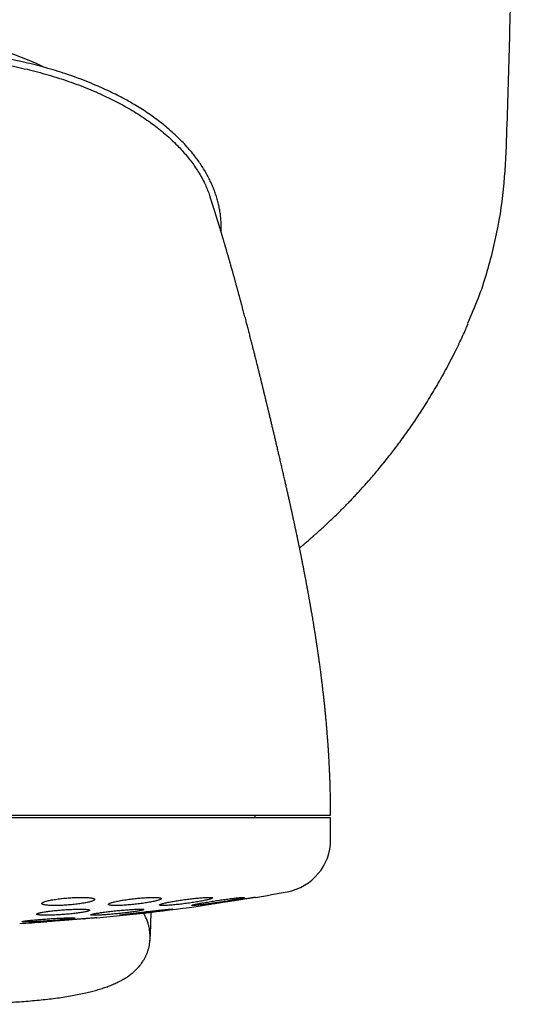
# Model space of a CAD drawing. Header units: millimetres. Extents: x 8 to 820, y 12 to 745.
# Tile 23 of 56: x 474 to 493, y 338 to 376. Entities that reach past the tile are written whole.
import ezdxf

# ---------------------------------------------------------------- set-up
doc = ezdxf.new("R2010")
doc.units = ezdxf.units.MM

msp = doc.modelspace()

# ---------------------------------------------------------------- linework, layer by layer
at = {"color": 7, "linetype": 'Continuous', "lineweight": 30}
for p, q in [((481.646, 367.615), (481.647, 367.834)), ((482.931, 345.468), (482.931, 345.568)), ((485.781, 345.468), (453.781, 345.468)), ((485.781, 344.642), (485.781, 345.468)), ((474.945, 341.536), (474.951, 341.537)), ((475.024, 341.542), (475.044, 341.544)), ((476.44, 341.652), (476.482, 341.655))]:
    msp.add_line(p, q, dxfattribs=at)
for centre, radius, start, end in [((469.913, 363.378), 11.628, 64.1962, 113.6463), ((483.781, 344.642), 2, 280.3987, 0), ((469.781, 420.932), 79.564, 279.52332, 280.39867), ((469.781, 420.932), 79.564, 275.16579, 278.0659), ((469.781, 420.932), 79.564, 273.06198, 273.72116)]:
    msp.add_arc(centre, radius, start, end, dxfattribs=at)
for points, knots in [([(492.913, 401.878), (492.911, 400.712), (492.908, 398.379), (492.887, 394.88), (492.855, 391.381), (492.81, 387.881), (492.753, 384.403), (492.685, 380.946), (492.605, 377.51), (492.515, 374.074), (492.444, 371.784), (492.409, 370.638)], [0, 0, 0, 0, 0.1119894, 0.223983, 0.3359802, 0.4479803, 0.5599826, 0.6699864, 0.779991, 0.8899957, 1, 1, 1, 1]), ([(481.647, 367.834), (481.646, 367.897), (481.643, 368.022), (481.627, 368.21), (481.602, 368.399), (481.567, 368.587), (481.523, 368.775), (481.469, 368.962), (481.407, 369.147), (481.336, 369.329), (481.258, 369.507), (481.169, 369.689), (481.067, 369.874), (480.954, 370.06), (480.834, 370.241), (480.708, 370.416), (480.563, 370.602), (480.397, 370.799), (480.209, 371.003), (480.008, 371.206), (479.793, 371.406), (479.566, 371.602), (479.333, 371.789), (479.095, 371.966), (478.853, 372.134), (478.606, 372.294), (478.348, 372.452), (478.077, 372.607), (477.793, 372.758), (477.505, 372.902), (477.214, 373.038), (476.893, 373.18), (476.542, 373.324), (476.162, 373.469), (475.778, 373.603), (475.39, 373.726), (475.003, 373.84), (474.614, 373.943), (474.225, 374.037), (473.833, 374.122), (473.435, 374.2), (473.032, 374.269), (472.624, 374.331), (472.213, 374.385), (471.799, 374.43), (471.388, 374.467), (470.978, 374.495), (470.569, 374.515), (470.16, 374.528), (469.887, 374.529), (469.751, 374.53)], [0, 0, 0, 0, 0.013098, 0.026135, 0.03914, 0.052142, 0.065169, 0.078252, 0.091336, 0.104339, 0.11729, 0.130219, 0.144715, 0.159218, 0.173663, 0.187992, 0.202238, 0.220812, 0.239346, 0.257886, 0.278168, 0.298412, 0.31853, 0.338549, 0.358497, 0.378399, 0.398275, 0.420127, 0.441984, 0.463868, 0.485766, 0.507622, 0.535331, 0.562942, 0.590478, 0.617958, 0.6454, 0.672334, 0.699266, 0.726214, 0.753194, 0.780718, 0.808318, 0.835999, 0.863697, 0.891353, 0.918493, 0.945634, 0.972796, 1, 1, 1, 1]), ([(469.751, 374.295), (469.908, 374.294), (470.222, 374.292), (470.693, 374.275), (471.165, 374.248), (471.635, 374.211), (472.104, 374.162), (472.571, 374.102), (473.035, 374.032), (473.479, 373.954), (473.903, 373.868), (474.307, 373.777), (474.708, 373.677), (475.104, 373.568), (475.495, 373.449), (475.878, 373.321), (476.256, 373.185), (476.629, 373.038), (476.979, 372.889), (477.306, 372.739), (477.611, 372.589), (477.912, 372.432), (478.207, 372.265), (478.496, 372.09), (478.772, 371.908), (479.037, 371.721), (479.288, 371.529), (479.532, 371.327), (479.767, 371.116), (479.978, 370.909), (480.167, 370.708), (480.335, 370.514), (480.495, 370.315), (480.645, 370.109), (480.784, 369.897), (480.912, 369.68), (481.022, 369.466), (481.115, 369.258), (481.182, 369.09), (481.215, 368.987), (481.226, 368.953)], [0, 0, 0, 0, 0.035207, 0.070493, 0.105816, 0.141139, 0.176422, 0.211626, 0.246714, 0.281648, 0.312795, 0.343802, 0.374682, 0.405452, 0.436128, 0.466183, 0.496186, 0.526157, 0.556119, 0.581547, 0.606962, 0.632347, 0.657686, 0.682968, 0.70819, 0.731915, 0.755591, 0.77923, 0.802848, 0.826468, 0.845652, 0.864819, 0.883936, 0.90298, 0.92193, 0.940778, 0.959523, 0.975838, 0.99203, 1, 1, 1, 1]), ([(492.409, 370.638), (492.371, 370.015), (492.294, 368.765), (491.925, 366.919), (491.486, 365.374), (491.095, 364.482), (490.956, 364.164)], [0, 0, 0, 0, 0.2803761, 0.5622843, 0.8441924, 1, 1, 1, 1]), ([(485.782, 345.568), (485.781, 345.645), (485.781, 345.794), (485.779, 346.013), (485.776, 346.221), (485.772, 346.418), (485.767, 346.604), (485.762, 346.779), (485.756, 346.949), (485.749, 347.112), (485.743, 347.268), (485.736, 347.411), (485.729, 347.541), (485.723, 347.658), (485.717, 347.763), (485.712, 347.855), (485.707, 347.935), (485.703, 348.001), (485.699, 348.056), (485.696, 348.099), (485.694, 348.135), (485.692, 348.167), (485.69, 348.193), (485.688, 348.218), (485.686, 348.246), (485.684, 348.282), (485.68, 348.327), (485.677, 348.38), (485.671, 348.461), (485.663, 348.566), (485.652, 348.697), (485.642, 348.828), (485.631, 348.956), (485.621, 349.07), (485.611, 349.171), (485.603, 349.259), (485.596, 349.337), (485.589, 349.404), (485.584, 349.459), (485.58, 349.499), (485.578, 349.525), (485.576, 349.54), (485.575, 349.552), (485.574, 349.564), (485.572, 349.581), (485.57, 349.604), (485.566, 349.635), (485.562, 349.673), (485.554, 349.751), (485.542, 349.866), (485.526, 350.017), (485.508, 350.175), (485.493, 350.306), (485.481, 350.409), (485.473, 350.476), (485.466, 350.536), (485.46, 350.58), (485.456, 350.611), (485.454, 350.63), (485.452, 350.649), (485.449, 350.672), (485.445, 350.702), (485.44, 350.741), (485.434, 350.788), (485.425, 350.859), (485.414, 350.947), (485.401, 351.049), (485.388, 351.146), (485.375, 351.238), (485.364, 351.323), (485.353, 351.398), (485.344, 351.462), (485.338, 351.508), (485.334, 351.539), (485.33, 351.562), (485.327, 351.589), (485.322, 351.623), (485.314, 351.68), (485.303, 351.755), (485.292, 351.829), (485.284, 351.884), (485.278, 351.921), (485.273, 351.955), (485.268, 351.987), (485.263, 352.022), (485.257, 352.065), (485.249, 352.119), (485.239, 352.182), (485.229, 352.25), (485.218, 352.315), (485.209, 352.373), (485.202, 352.419), (485.197, 352.453), (485.192, 352.482), (485.187, 352.513), (485.181, 352.551), (485.17, 352.623), (485.155, 352.715), (485.137, 352.823), (485.121, 352.921), (485.104, 353.024), (485.087, 353.123), (485.072, 353.212), (485.059, 353.289), (485.046, 353.365), (485.033, 353.441), (485.02, 353.514), (485.008, 353.583), (484.997, 353.645), (484.987, 353.702), (484.978, 353.75), (484.971, 353.79), (484.964, 353.827), (484.957, 353.867), (484.948, 353.915), (484.939, 353.967), (484.929, 354.024), (484.918, 354.085), (484.906, 354.146), (484.895, 354.204), (484.886, 354.257), (484.876, 354.307), (484.867, 354.356), (484.857, 354.407), (484.847, 354.462), (484.836, 354.522), (484.824, 354.585), (484.812, 354.647), (484.801, 354.702), (484.792, 354.749), (484.784, 354.793), (484.774, 354.842), (484.763, 354.899), (484.751, 354.963), (484.737, 355.033), (484.723, 355.103), (484.71, 355.171), (484.697, 355.234), (484.686, 355.291), (484.676, 355.341), (484.667, 355.387), (484.658, 355.432), (484.648, 355.478), (484.639, 355.527), (484.628, 355.577), (484.618, 355.629), (484.607, 355.681), (484.598, 355.728), (484.589, 355.769), (484.58, 355.812), (484.57, 355.861), (484.558, 355.919), (484.546, 355.979), (484.532, 356.044), (484.519, 356.108), (484.506, 356.168), (484.495, 356.222), (484.485, 356.272), (484.474, 356.321), (484.463, 356.373), (484.452, 356.427), (484.439, 356.485), (484.427, 356.545), (484.414, 356.601), (484.404, 356.652), (484.394, 356.698), (484.383, 356.746), (484.373, 356.795), (484.363, 356.843), (484.352, 356.889), (484.342, 356.938), (484.33, 356.993), (484.317, 357.051), (484.304, 357.113), (484.29, 357.177), (484.276, 357.241), (484.262, 357.301), (484.25, 357.358), (484.237, 357.416), (484.223, 357.478), (484.208, 357.546), (484.192, 357.62), (484.175, 357.693), (484.16, 357.761), (484.146, 357.825), (484.131, 357.888), (484.116, 357.958), (484.099, 358.031), (484.083, 358.103), (484.067, 358.171), (484.05, 358.249), (484.029, 358.338), (484.008, 358.432), (483.986, 358.526), (483.964, 358.621), (483.943, 358.712), (483.923, 358.801), (483.902, 358.89), (483.873, 359.013), (483.839, 359.16), (483.799, 359.332), (483.76, 359.499), (483.727, 359.636), (483.702, 359.742), (483.685, 359.816), (483.668, 359.889), (483.653, 359.95), (483.641, 360.001), (483.632, 360.039), (483.623, 360.077), (483.614, 360.116), (483.604, 360.155), (483.593, 360.204), (483.578, 360.265), (483.561, 360.338), (483.543, 360.412), (483.525, 360.485), (483.508, 360.558), (483.49, 360.632), (483.475, 360.697), (483.461, 360.754), (483.449, 360.804), (483.437, 360.853), (483.424, 360.905), (483.412, 360.956), (483.399, 361.01), (483.387, 361.06), (483.376, 361.105), (483.366, 361.146), (483.357, 361.185), (483.348, 361.223), (483.339, 361.261), (483.329, 361.3), (483.32, 361.338), (483.312, 361.371), (483.305, 361.399), (483.299, 361.424), (483.293, 361.449), (483.288, 361.47), (483.284, 361.488), (483.279, 361.509), (483.273, 361.534), (483.267, 361.559), (483.26, 361.587), (483.252, 361.62), (483.243, 361.658), (483.233, 361.697), (483.224, 361.735), (483.214, 361.776), (483.204, 361.819), (483.193, 361.862), (483.184, 361.9), (483.175, 361.937), (483.165, 361.979), (483.153, 362.028), (483.14, 362.078), (483.13, 362.122), (483.121, 362.158), (483.112, 362.192), (483.103, 362.232), (483.093, 362.271), (483.084, 362.307), (483.077, 362.336), (483.07, 362.365), (483.062, 362.395), (483.054, 362.43), (483.045, 362.466), (483.036, 362.501), (483.024, 362.549), (483.007, 362.618), (482.986, 362.701), (482.964, 362.788), (482.944, 362.87), (482.923, 362.953), (482.905, 363.025), (482.889, 363.087), (482.875, 363.141), (482.861, 363.196), (482.847, 363.251), (482.833, 363.306), (482.819, 363.36), (482.806, 363.411), (482.79, 363.474), (482.77, 363.552), (482.747, 363.642), (482.722, 363.738), (482.698, 363.829), (482.674, 363.925), (482.65, 364.014), (482.628, 364.1), (482.606, 364.182), (482.584, 364.269), (482.558, 364.364), (482.533, 364.462), (482.507, 364.559), (482.482, 364.653), (482.462, 364.727), (482.447, 364.783), (482.438, 364.818), (482.428, 364.853), (482.418, 364.89), (482.407, 364.93), (482.397, 364.969), (482.387, 365.006), (482.378, 365.04), (482.367, 365.079), (482.356, 365.121), (482.343, 365.168), (482.332, 365.21), (482.322, 365.247), (482.314, 365.275), (482.307, 365.299), (482.301, 365.321), (482.295, 365.343), (482.288, 365.369), (482.281, 365.397), (482.271, 365.433), (482.26, 365.474), (482.248, 365.517), (482.236, 365.558), (482.223, 365.606), (482.209, 365.658), (482.193, 365.715), (482.178, 365.768), (482.164, 365.821), (482.15, 365.868), (482.138, 365.912), (482.128, 365.95), (482.117, 365.989), (482.105, 366.03), (482.093, 366.072), (482.081, 366.116), (482.069, 366.159), (482.058, 366.199), (482.048, 366.232), (482.04, 366.26), (482.033, 366.286), (482.026, 366.31), (482.019, 366.334), (482.013, 366.358), (482.004, 366.388), (481.994, 366.423), (481.982, 366.466), (481.969, 366.511), (481.956, 366.556), (481.944, 366.6), (481.931, 366.643), (481.919, 366.686), (481.906, 366.731), (481.892, 366.778), (481.878, 366.827), (481.864, 366.876), (481.85, 366.924), (481.838, 366.967), (481.827, 367.004), (481.817, 367.038), (481.807, 367.071), (481.797, 367.107), (481.786, 367.144), (481.774, 367.183), (481.763, 367.223), (481.75, 367.265), (481.737, 367.31), (481.724, 367.355), (481.712, 367.395), (481.701, 367.431), (481.691, 367.465), (481.681, 367.499), (481.671, 367.531), (481.662, 367.562), (481.653, 367.592), (481.644, 367.621), (481.635, 367.653), (481.625, 367.687), (481.614, 367.723), (481.603, 367.76), (481.593, 367.793), (481.584, 367.821), (481.577, 367.844), (481.571, 367.865), (481.565, 367.883), (481.56, 367.901), (481.554, 367.92), (481.547, 367.942), (481.54, 367.966), (481.532, 367.991), (481.524, 368.016), (481.517, 368.039), (481.511, 368.061), (481.504, 368.084), (481.496, 368.109), (481.487, 368.137), (481.479, 368.166), (481.47, 368.192), (481.463, 368.215), (481.457, 368.235), (481.451, 368.253), (481.446, 368.272), (481.439, 368.293), (481.431, 368.318), (481.422, 368.347), (481.411, 368.382), (481.399, 368.42), (481.387, 368.459), (481.376, 368.495), (481.365, 368.527), (481.356, 368.557), (481.347, 368.585), (481.34, 368.608), (481.334, 368.627), (481.329, 368.642), (481.324, 368.657), (481.319, 368.673), (481.314, 368.688), (481.31, 368.701), (481.306, 368.714), (481.302, 368.727), (481.297, 368.74), (481.293, 368.753), (481.289, 368.765), (481.286, 368.776), (481.283, 368.786), (481.28, 368.794), (481.278, 368.8), (481.276, 368.805), (481.275, 368.81), (481.273, 368.814), (481.271, 368.82), (481.269, 368.827), (481.267, 368.834), (481.264, 368.843), (481.261, 368.852), (481.258, 368.861), (481.255, 368.871), (481.251, 368.881), (481.248, 368.891), (481.245, 368.901), (481.242, 368.911), (481.239, 368.92), (481.236, 368.929), (481.233, 368.936), (481.231, 368.943), (481.229, 368.948), (481.228, 368.952), (481.227, 368.953), (481.227, 368.954)], [0, 0, 0, 0, 0.006271, 0.012241, 0.017912, 0.023286, 0.028365, 0.03315, 0.037643, 0.042249, 0.046504, 0.05041, 0.053968, 0.057179, 0.060043, 0.062562, 0.064735, 0.066563, 0.068048, 0.069174, 0.070127, 0.070996, 0.071785, 0.072297, 0.073051, 0.074046, 0.075283, 0.076761, 0.07835, 0.081953, 0.085358, 0.089152, 0.092666, 0.095898, 0.098548, 0.100971, 0.103109, 0.104945, 0.106476, 0.107704, 0.108185, 0.108596, 0.108937, 0.109213, 0.109621, 0.110256, 0.111123, 0.11222, 0.113395, 0.117548, 0.121633, 0.125903, 0.130541, 0.132463, 0.134407, 0.136075, 0.137401, 0.138067, 0.138594, 0.139016, 0.139615, 0.140455, 0.141536, 0.142858, 0.144348, 0.147351, 0.150163, 0.152786, 0.155384, 0.157762, 0.159853, 0.161619, 0.163061, 0.163668, 0.164217, 0.164939, 0.165895, 0.167084, 0.169675, 0.172081, 0.173232, 0.174276, 0.175191, 0.175992, 0.176944, 0.178142, 0.179525, 0.181455, 0.183355, 0.185225, 0.18689, 0.188212, 0.18901, 0.189756, 0.190623, 0.191625, 0.192875, 0.196633, 0.199318, 0.201858, 0.204884, 0.207902, 0.21016, 0.212303, 0.214406, 0.216516, 0.218712, 0.22048, 0.222337, 0.223945, 0.225291, 0.226381, 0.227305, 0.228418, 0.229747, 0.231289, 0.232838, 0.234548, 0.236387, 0.238038, 0.239453, 0.240838, 0.242227, 0.243616, 0.245199, 0.246839, 0.248719, 0.250554, 0.252081, 0.253375, 0.254532, 0.25586, 0.257508, 0.259361, 0.261339, 0.263415, 0.265318, 0.267145, 0.268773, 0.270181, 0.271455, 0.272653, 0.274077, 0.275393, 0.276813, 0.278325, 0.279897, 0.281261, 0.28236, 0.283389, 0.284959, 0.286602, 0.288303, 0.290169, 0.292146, 0.293873, 0.295367, 0.296735, 0.298179, 0.299621, 0.301208, 0.302884, 0.304651, 0.306352, 0.307811, 0.309028, 0.310397, 0.311932, 0.313328, 0.314498, 0.315989, 0.317618, 0.31929, 0.321047, 0.322987, 0.324931, 0.326618, 0.328277, 0.329874, 0.331683, 0.333719, 0.335931, 0.338116, 0.340158, 0.342001, 0.34372, 0.345748, 0.348194, 0.350177, 0.352116, 0.354252, 0.357142, 0.360016, 0.362641, 0.365592, 0.368505, 0.370854, 0.373582, 0.3765, 0.382015, 0.386903, 0.392082, 0.397268, 0.39949, 0.401788, 0.404072, 0.40624, 0.407486, 0.408749, 0.409783, 0.410999, 0.41235, 0.413446, 0.415551, 0.418022, 0.420253, 0.422532, 0.424859, 0.427128, 0.429438, 0.431011, 0.432514, 0.434225, 0.435619, 0.437511, 0.439079, 0.440692, 0.44232, 0.443342, 0.444686, 0.446023, 0.447045, 0.448336, 0.449721, 0.450759, 0.451489, 0.452383, 0.453263, 0.453899, 0.454373, 0.455034, 0.455923, 0.456784, 0.457489, 0.458613, 0.459996, 0.461363, 0.462655, 0.464093, 0.46569, 0.467355, 0.468787, 0.469967, 0.471483, 0.473403, 0.475483, 0.477177, 0.478283, 0.479572, 0.481111, 0.482778, 0.484075, 0.485174, 0.486161, 0.487322, 0.488682, 0.490185, 0.491534, 0.492685, 0.495738, 0.499605, 0.502492, 0.50604, 0.509362, 0.512574, 0.514687, 0.516892, 0.519161, 0.521435, 0.523708, 0.525958, 0.528158, 0.530121, 0.533827, 0.538091, 0.541619, 0.546134, 0.550025, 0.554216, 0.557881, 0.561434, 0.565331, 0.56969, 0.57452, 0.578931, 0.583372, 0.587808, 0.589645, 0.591368, 0.592994, 0.594751, 0.596804, 0.598873, 0.600586, 0.602185, 0.604095, 0.606316, 0.608672, 0.611142, 0.612827, 0.614276, 0.615491, 0.616532, 0.617697, 0.619026, 0.62052, 0.622168, 0.624682, 0.626982, 0.629104, 0.631317, 0.634664, 0.637746, 0.640616, 0.643491, 0.6466, 0.648678, 0.650856, 0.653129, 0.655496, 0.657959, 0.660537, 0.663221, 0.665695, 0.667628, 0.669285, 0.670786, 0.672277, 0.673759, 0.675232, 0.676745, 0.679204, 0.681902, 0.684747, 0.687721, 0.690655, 0.693322, 0.696212, 0.69916, 0.702295, 0.705727, 0.709238, 0.712574, 0.715682, 0.718446, 0.720574, 0.722968, 0.725629, 0.728452, 0.73137, 0.734297, 0.737491, 0.741221, 0.74484, 0.748112, 0.751034, 0.753607, 0.756505, 0.759259, 0.761873, 0.764345, 0.766833, 0.769611, 0.772682, 0.775945, 0.779343, 0.782877, 0.785218, 0.787392, 0.789381, 0.791184, 0.792839, 0.794648, 0.796868, 0.799348, 0.802041, 0.804637, 0.80708, 0.809368, 0.811504, 0.814458, 0.817577, 0.820862, 0.82415, 0.826626, 0.828964, 0.831163, 0.833317, 0.835672, 0.839083, 0.842864, 0.846801, 0.852749, 0.858358, 0.863543, 0.868322, 0.872988, 0.877587, 0.88206, 0.884748, 0.887385, 0.890006, 0.892912, 0.896171, 0.898497, 0.900976, 0.903609, 0.906395, 0.90929, 0.91197, 0.91453, 0.916772, 0.918697, 0.920302, 0.92134, 0.922357, 0.923589, 0.925038, 0.927046, 0.929363, 0.931988, 0.934924, 0.938172, 0.941732, 0.945607, 0.949798, 0.954306, 0.959134, 0.964284, 0.969758, 0.975217, 0.980969, 0.987015, 0.993358, 1, 1, 1, 1]), ([(490.632, 363.392), (490.678, 363.489), (490.77, 363.682), (490.885, 363.937), (490.952, 364.095), (490.977, 364.155)], [0, 0, 0, 0, 0.383567, 0.767261, 1, 1, 1, 1]), ([(484.608, 355.679), (484.608, 355.679), (484.636, 355.702), (484.689, 355.746), (484.765, 355.81), (484.835, 355.869), (484.899, 355.924), (484.958, 355.974), (485.007, 356.017), (485.048, 356.053), (485.081, 356.081), (485.104, 356.102), (485.123, 356.118), (485.143, 356.136), (485.166, 356.156), (485.194, 356.181), (485.226, 356.21), (485.268, 356.247), (485.319, 356.293), (485.38, 356.348), (485.443, 356.405), (485.538, 356.492), (485.665, 356.61), (485.826, 356.762), (485.968, 356.899), (486.092, 357.021), (486.197, 357.125), (486.304, 357.233), (486.412, 357.344), (486.526, 357.461), (486.645, 357.586), (486.772, 357.721), (486.908, 357.869), (487.053, 358.029), (487.207, 358.202), (487.367, 358.387), (487.534, 358.583), (487.707, 358.792), (487.877, 359.001), (488.042, 359.211), (488.203, 359.419), (488.368, 359.638), (488.535, 359.866), (488.704, 360.103), (488.875, 360.349), (489.047, 360.604), (489.222, 360.869), (489.398, 361.148), (489.578, 361.44), (489.76, 361.747), (489.942, 362.065), (490.125, 362.397), (490.307, 362.741), (490.478, 363.076), (490.585, 363.297), (490.634, 363.398)], [0, 0, 0, 0, 0.000154, 0.011078, 0.02107, 0.030134, 0.039031, 0.046807, 0.053462, 0.058998, 0.063415, 0.066461, 0.068623, 0.071101, 0.07436, 0.078176, 0.08254, 0.08745, 0.095095, 0.103607, 0.112323, 0.121172, 0.142779, 0.165146, 0.188274, 0.202993, 0.218005, 0.233311, 0.248914, 0.265295, 0.282862, 0.301617, 0.32156, 0.343731, 0.367213, 0.392009, 0.418125, 0.445568, 0.474344, 0.500021, 0.526685, 0.554346, 0.583012, 0.612691, 0.642838, 0.673986, 0.706146, 0.739334, 0.774274, 0.810318, 0.847487, 0.8858, 0.925282, 0.965956, 1, 1, 1, 1]), ([(470.096, 345.568), (470.256, 345.568), (470.577, 345.568), (471.056, 345.568), (471.534, 345.568), (472.01, 345.568), (472.485, 345.568), (472.948, 345.568), (473.4, 345.568), (473.839, 345.568), (474.275, 345.568), (474.708, 345.568), (475.145, 345.568), (475.587, 345.568), (476.032, 345.568), (476.471, 345.568), (476.904, 345.568), (477.331, 345.568), (477.743, 345.568), (478.141, 345.568), (478.523, 345.568), (478.898, 345.568), (479.267, 345.568), (479.635, 345.568), (480.002, 345.568), (480.367, 345.568), (480.722, 345.568), (481.068, 345.568), (481.403, 345.568), (481.722, 345.568), (482.025, 345.568), (482.311, 345.568), (482.587, 345.568), (482.854, 345.568), (483.115, 345.568), (483.37, 345.568), (483.617, 345.568), (483.852, 345.568), (484.075, 345.568), (484.284, 345.568), (484.477, 345.568), (484.654, 345.568), (484.815, 345.568), (484.964, 345.568), (485.101, 345.568), (485.183, 345.568), (485.223, 345.568)], [0, 0, 0, 0, 0.023363, 0.046689, 0.069999, 0.093313, 0.116654, 0.140027, 0.162034, 0.184017, 0.205994, 0.227982, 0.25, 0.273367, 0.296695, 0.320005, 0.343318, 0.366655, 0.390027, 0.412034, 0.434017, 0.455994, 0.477982, 0.5, 0.523367, 0.546695, 0.570005, 0.593318, 0.616655, 0.640027, 0.662034, 0.684017, 0.705994, 0.727982, 0.75, 0.773367, 0.796695, 0.820005, 0.843318, 0.866655, 0.890024, 0.912028, 0.93401, 0.955988, 0.977978, 1, 1, 1, 1]), ([(485.223, 345.568), (485.263, 345.568), (485.341, 345.568), (485.443, 345.568), (485.532, 345.568), (485.607, 345.568), (485.669, 345.568), (485.718, 345.568), (485.753, 345.568), (485.774, 345.568), (485.783, 345.568), (485.781, 345.568), (485.781, 345.568)], [0, 0, 0, 0, 0.109806, 0.219331, 0.328667, 0.437906, 0.547141, 0.656465, 0.765969, 0.875747, 0.985567, 1, 1, 1, 1]), ([(475.863, 342.444), (475.826, 342.441), (475.751, 342.435), (475.639, 342.424), (475.531, 342.411), (475.428, 342.397), (475.329, 342.382), (475.238, 342.366), (475.154, 342.35), (475.079, 342.333), (475.013, 342.315), (474.959, 342.298), (474.916, 342.28), (474.885, 342.263), (474.867, 342.247), (474.861, 342.231), (474.869, 342.216), (474.89, 342.203), (474.923, 342.191), (474.968, 342.181), (475.024, 342.172), (475.091, 342.165), (475.168, 342.16), (475.253, 342.156), (475.345, 342.155), (475.444, 342.156), (475.548, 342.158), (475.655, 342.163), (475.765, 342.169), (475.876, 342.177), (475.987, 342.186), (476.097, 342.198), (476.204, 342.21), (476.306, 342.224), (476.404, 342.239), (476.495, 342.255), (476.578, 342.271), (476.653, 342.288), (476.717, 342.306), (476.771, 342.323), (476.813, 342.341), (476.843, 342.358), (476.861, 342.374), (476.865, 342.39), (476.857, 342.404), (476.835, 342.418), (476.802, 342.43), (476.756, 342.44), (476.698, 342.449), (476.631, 342.456), (476.554, 342.461), (476.468, 342.464), (476.375, 342.465), (476.276, 342.464), (476.172, 342.462), (476.068, 342.457), (475.964, 342.451), (475.897, 342.447), (475.863, 342.444)], [0, 0, 0, 0, 0.017878, 0.035815, 0.053694, 0.071565, 0.089492, 0.107364, 0.125386, 0.143464, 0.161486, 0.179652, 0.197876, 0.216042, 0.234226, 0.25247, 0.270654, 0.288721, 0.306847, 0.324913, 0.34278, 0.360705, 0.378571, 0.396245, 0.413976, 0.43165, 0.449223, 0.466852, 0.484426, 0.502031, 0.519693, 0.537299, 0.555054, 0.572865, 0.590621, 0.60858, 0.626595, 0.644555, 0.662686, 0.680875, 0.699006, 0.7172, 0.735453, 0.753647, 0.771765, 0.789941, 0.808058, 0.825992, 0.843985, 0.861919, 0.879646, 0.897431, 0.915158, 0.932748, 0.950394, 0.967985, 0.983992, 1, 1, 1, 1]), ([(478.383, 342.419), (478.345, 342.415), (478.269, 342.407), (478.157, 342.392), (478.049, 342.377), (477.944, 342.361), (477.846, 342.344), (477.754, 342.327), (477.67, 342.309), (477.595, 342.291), (477.529, 342.274), (477.475, 342.257), (477.433, 342.241), (477.402, 342.226), (477.385, 342.212), (477.381, 342.199), (477.389, 342.187), (477.41, 342.177), (477.444, 342.169), (477.489, 342.163), (477.546, 342.158), (477.612, 342.156), (477.689, 342.155), (477.773, 342.156), (477.866, 342.16), (477.964, 342.165), (478.067, 342.172), (478.175, 342.18), (478.285, 342.19), (478.396, 342.202), (478.507, 342.215), (478.617, 342.229), (478.724, 342.244), (478.828, 342.26), (478.926, 342.277), (479.017, 342.295), (479.101, 342.312), (479.175, 342.33), (479.239, 342.347), (479.293, 342.364), (479.335, 342.38), (479.364, 342.395), (479.381, 342.409), (479.384, 342.422), (479.375, 342.434), (479.353, 342.444), (479.319, 342.452), (479.273, 342.458), (479.216, 342.462), (479.148, 342.465), (479.071, 342.465), (478.986, 342.464), (478.893, 342.46), (478.795, 342.455), (478.691, 342.448), (478.587, 342.44), (478.483, 342.43), (478.416, 342.423), (478.383, 342.419)], [0, 0, 0, 0, 0.01803, 0.036119, 0.05415, 0.072174, 0.090256, 0.108281, 0.126425, 0.144626, 0.16277, 0.180963, 0.199214, 0.217407, 0.235509, 0.253669, 0.27177, 0.289683, 0.307653, 0.325564, 0.343274, 0.361041, 0.378751, 0.396335, 0.413975, 0.43156, 0.449147, 0.46679, 0.484379, 0.502094, 0.519866, 0.537583, 0.555498, 0.573469, 0.591385, 0.609486, 0.627645, 0.645746, 0.663939, 0.68219, 0.700382, 0.718527, 0.736731, 0.754875, 0.772854, 0.790891, 0.808869, 0.826638, 0.844464, 0.862233, 0.879843, 0.897509, 0.915119, 0.932689, 0.950315, 0.967886, 0.983943, 1, 1, 1, 1]), ([(480.316, 342.387), (480.278, 342.382), (480.202, 342.372), (480.09, 342.355), (479.981, 342.338), (479.876, 342.321), (479.777, 342.303), (479.684, 342.286), (479.6, 342.268), (479.525, 342.252), (479.46, 342.236), (479.407, 342.221), (479.364, 342.207), (479.335, 342.195), (479.318, 342.184), (479.314, 342.174), (479.322, 342.167), (479.344, 342.161), (479.377, 342.157), (479.422, 342.155), (479.478, 342.155), (479.545, 342.157), (479.621, 342.161), (479.705, 342.167), (479.797, 342.174), (479.895, 342.183), (479.998, 342.194), (480.106, 342.206), (480.216, 342.22), (480.328, 342.234), (480.44, 342.25), (480.55, 342.266), (480.658, 342.283), (480.762, 342.3), (480.861, 342.318), (480.952, 342.335), (481.036, 342.353), (481.111, 342.369), (481.175, 342.385), (481.228, 342.4), (481.269, 342.414), (481.298, 342.426), (481.314, 342.437), (481.317, 342.446), (481.308, 342.454), (481.286, 342.459), (481.252, 342.463), (481.206, 342.465), (481.149, 342.465), (481.082, 342.463), (481.005, 342.459), (480.921, 342.453), (480.828, 342.445), (480.73, 342.436), (480.626, 342.425), (480.522, 342.413), (480.418, 342.401), (480.35, 342.392), (480.316, 342.387)], [0, 0, 0, 0, 0.018143, 0.036343, 0.054487, 0.072626, 0.090823, 0.108963, 0.127157, 0.14541, 0.163603, 0.181736, 0.199928, 0.21806, 0.236019, 0.254036, 0.271993, 0.289744, 0.307552, 0.325303, 0.342904, 0.360563, 0.378165, 0.39574, 0.41337, 0.430946, 0.448625, 0.466359, 0.484039, 0.501908, 0.519833, 0.537703, 0.555769, 0.573892, 0.591958, 0.610141, 0.628383, 0.646566, 0.664734, 0.68296, 0.701127, 0.71915, 0.737231, 0.755253, 0.773067, 0.790939, 0.808752, 0.826388, 0.844081, 0.861718, 0.879285, 0.896908, 0.914475, 0.932108, 0.949797, 0.967432, 0.983716, 1, 1, 1, 1]), ([(481.531, 342.35), (481.493, 342.344), (481.417, 342.333), (481.305, 342.315), (481.195, 342.298), (481.09, 342.28), (480.991, 342.263), (480.899, 342.247), (480.814, 342.231), (480.739, 342.216), (480.675, 342.203), (480.621, 342.191), (480.579, 342.181), (480.55, 342.172), (480.533, 342.165), (480.529, 342.16), (480.537, 342.156), (480.558, 342.155), (480.591, 342.156), (480.635, 342.158), (480.691, 342.163), (480.757, 342.169), (480.832, 342.177), (480.916, 342.187), (481.008, 342.198), (481.106, 342.21), (481.209, 342.224), (481.317, 342.239), (481.428, 342.255), (481.54, 342.271), (481.653, 342.288), (481.765, 342.306), (481.873, 342.323), (481.978, 342.341), (482.077, 342.358), (482.169, 342.374), (482.252, 342.39), (482.327, 342.405), (482.391, 342.418), (482.443, 342.43), (482.485, 342.44), (482.513, 342.449), (482.529, 342.456), (482.533, 342.461), (482.523, 342.464), (482.502, 342.465), (482.468, 342.464), (482.423, 342.462), (482.367, 342.457), (482.3, 342.451), (482.224, 342.443), (482.14, 342.433), (482.048, 342.422), (481.949, 342.409), (481.845, 342.395), (481.74, 342.38), (481.635, 342.365), (481.565, 342.355), (481.531, 342.35)], [0, 0, 0, 0, 0.018185, 0.036427, 0.054612, 0.072797, 0.091041, 0.109226, 0.127385, 0.145602, 0.163761, 0.181766, 0.199829, 0.217833, 0.23563, 0.253484, 0.27128, 0.288906, 0.30659, 0.324216, 0.341785, 0.35941, 0.37698, 0.394625, 0.412325, 0.429971, 0.447793, 0.46567, 0.483493, 0.501517, 0.519599, 0.537624, 0.555791, 0.574016, 0.592183, 0.610368, 0.62861, 0.646793, 0.664858, 0.682981, 0.701045, 0.718908, 0.736828, 0.75469, 0.77236, 0.790087, 0.807756, 0.825327, 0.842954, 0.860526, 0.878132, 0.895795, 0.913402, 0.931162, 0.948978, 0.966739, 0.983369, 1, 1, 1, 1]), ([(482.945, 342.465), (482.945, 342.465), (482.943, 342.465), (482.933, 342.463), (482.915, 342.46), (482.891, 342.456), (482.861, 342.452), (482.824, 342.446), (482.781, 342.439), (482.732, 342.432), (482.678, 342.423), (482.619, 342.414), (482.554, 342.404), (482.485, 342.394), (482.413, 342.382), (482.337, 342.371), (482.258, 342.358), (482.177, 342.346), (482.094, 342.333), (482.01, 342.32), (481.925, 342.307), (481.839, 342.294), (481.755, 342.281), (481.673, 342.268), (481.591, 342.255), (481.512, 342.243), (481.437, 342.231), (481.366, 342.22), (481.298, 342.21), (481.235, 342.2), (481.178, 342.191), (481.126, 342.183), (481.08, 342.176), (481.04, 342.17), (481.007, 342.165), (480.981, 342.161), (480.962, 342.158), (480.948, 342.156), (480.946, 342.156), (480.945, 342.155)], [0, 0, 0, 0, 0.0260742, 0.0521485, 0.0789835, 0.1058186, 0.1318916, 0.1579647, 0.1847877, 0.2116108, 0.2378245, 0.2640384, 0.2909972, 0.3179561, 0.3444637, 0.3709715, 0.3982333, 0.4254952, 0.4522798, 0.4790645, 0.506619, 0.5341734, 0.5610967, 0.5880198, 0.6157285, 0.643437, 0.6702954, 0.6971536, 0.724806, 0.7524583, 0.7790756, 0.8056928, 0.8331015, 0.86051, 0.8868198, 0.9131296, 0.9402179, 0.9673062, 1, 1, 1, 1]), ([(482.942, 342.464), (482.942, 342.464), (482.945, 342.465), (482.945, 342.465), (482.945, 342.465)], [0, 0, 0, 0, 0.0002401, 1, 1, 1, 1]), ([(471.271, 338.421), (471.29, 338.421), (471.446, 338.423), (471.735, 338.428), (472.133, 338.436), (472.512, 338.446), (472.872, 338.459), (473.215, 338.473), (473.547, 338.49), (473.869, 338.509), (474.193, 338.532), (474.517, 338.558), (474.84, 338.588), (475.152, 338.622), (475.45, 338.66), (475.737, 338.702), (476.011, 338.747), (476.273, 338.797), (476.516, 338.849), (476.74, 338.904), (476.947, 338.96), (477.144, 339.02), (477.331, 339.085), (477.508, 339.153), (477.676, 339.226), (477.834, 339.303), (477.982, 339.385), (478.121, 339.473), (478.249, 339.566), (478.367, 339.666), (478.474, 339.771), (478.571, 339.882), (478.658, 339.998), (478.729, 340.111), (478.788, 340.221), (478.836, 340.327), (478.876, 340.435), (478.909, 340.544), (478.934, 340.655), (478.951, 340.768), (478.961, 340.881), (478.963, 340.995), (478.957, 341.11), (478.943, 341.225), (478.922, 341.339), (478.89, 341.461), (478.847, 341.59), (478.789, 341.724), (478.742, 341.818), (478.713, 341.866), (478.709, 341.871)], [0, 0, 0, 0, 0.006027, 0.048095, 0.088948, 0.128595, 0.164881, 0.20011, 0.234292, 0.267434, 0.299546, 0.334181, 0.36756, 0.399699, 0.430614, 0.460326, 0.488855, 0.516225, 0.542461, 0.565353, 0.587357, 0.6085, 0.628812, 0.648329, 0.667087, 0.685128, 0.702503, 0.719275, 0.735522, 0.751328, 0.766759, 0.781859, 0.796674, 0.811246, 0.823237, 0.835114, 0.846902, 0.858626, 0.870309, 0.881975, 0.893651, 0.905358, 0.917124, 0.928971, 0.940927, 0.953017, 0.967737, 0.982733, 0.998054, 1, 1, 1, 1]), ([(475.672, 341.993), (475.634, 341.99), (475.559, 341.984), (475.448, 341.974), (475.339, 341.963), (475.235, 341.952), (475.137, 341.939), (475.045, 341.927), (474.961, 341.914), (474.886, 341.901), (474.821, 341.888), (474.767, 341.875), (474.724, 341.862), (474.693, 341.85), (474.675, 341.839), (474.67, 341.829), (474.677, 341.819), (474.698, 341.811), (474.73, 341.804), (474.775, 341.798), (474.831, 341.793), (474.897, 341.79), (474.973, 341.788), (475.058, 341.788), (475.15, 341.789), (475.249, 341.792), (475.353, 341.796), (475.46, 341.801), (475.571, 341.808), (475.683, 341.816), (475.794, 341.825), (475.904, 341.835), (476.012, 341.846), (476.115, 341.857), (476.213, 341.87), (476.304, 341.882), (476.388, 341.895), (476.462, 341.908), (476.527, 341.921), (476.58, 341.934), (476.622, 341.947), (476.652, 341.959), (476.669, 341.97), (476.674, 341.98), (476.665, 341.99), (476.644, 341.998), (476.611, 342.005), (476.566, 342.011), (476.509, 342.015), (476.442, 342.019), (476.365, 342.02), (476.28, 342.02), (476.188, 342.019), (476.088, 342.016), (475.984, 342.012), (475.879, 342.007), (475.775, 342), (475.706, 341.995), (475.672, 341.993)], [0, 0, 0, 0, 0.017937, 0.035932, 0.05387, 0.071803, 0.089793, 0.107727, 0.125735, 0.143801, 0.16181, 0.179866, 0.19798, 0.216035, 0.234061, 0.252144, 0.270169, 0.288099, 0.306087, 0.324016, 0.341829, 0.359699, 0.377511, 0.395236, 0.413018, 0.430744, 0.448449, 0.466211, 0.483916, 0.501677, 0.519494, 0.537256, 0.555123, 0.573047, 0.590915, 0.608895, 0.626932, 0.644912, 0.662961, 0.681067, 0.699116, 0.71716, 0.735261, 0.753304, 0.77127, 0.789293, 0.807257, 0.825106, 0.843012, 0.860861, 0.878607, 0.89641, 0.914156, 0.931858, 0.949617, 0.96732, 0.98366, 1, 1, 1, 1]), ([(477.718, 341.962), (477.68, 341.958), (477.604, 341.951), (477.493, 341.938), (477.384, 341.925), (477.28, 341.912), (477.181, 341.899), (477.089, 341.886), (477.005, 341.873), (476.93, 341.861), (476.865, 341.849), (476.811, 341.838), (476.768, 341.827), (476.738, 341.818), (476.721, 341.81), (476.716, 341.803), (476.723, 341.797), (476.744, 341.793), (476.776, 341.79), (476.821, 341.788), (476.877, 341.788), (476.943, 341.79), (477.018, 341.792), (477.103, 341.797), (477.195, 341.802), (477.293, 341.809), (477.397, 341.817), (477.505, 341.826), (477.615, 341.836), (477.728, 341.847), (477.84, 341.859), (477.95, 341.871), (478.058, 341.884), (478.162, 341.897), (478.261, 341.91), (478.352, 341.923), (478.436, 341.936), (478.51, 341.948), (478.574, 341.96), (478.627, 341.971), (478.669, 341.981), (478.698, 341.991), (478.715, 341.999), (478.719, 342.006), (478.711, 342.012), (478.69, 342.016), (478.656, 342.019), (478.611, 342.02), (478.555, 342.02), (478.488, 342.019), (478.412, 342.016), (478.327, 342.011), (478.234, 342.006), (478.135, 341.999), (478.031, 341.991), (477.926, 341.982), (477.821, 341.972), (477.752, 341.966), (477.718, 341.962)], [0, 0, 0, 0, 0.018027, 0.036113, 0.05414, 0.072166, 0.090249, 0.108275, 0.126331, 0.144445, 0.162501, 0.180524, 0.198605, 0.216627, 0.234552, 0.252536, 0.270461, 0.288269, 0.306135, 0.323943, 0.341666, 0.359446, 0.377169, 0.394875, 0.412638, 0.430344, 0.448109, 0.465929, 0.483694, 0.501566, 0.519494, 0.537366, 0.55535, 0.573391, 0.591374, 0.609425, 0.627532, 0.645582, 0.663624, 0.681724, 0.699765, 0.717727, 0.735746, 0.753706, 0.771551, 0.789452, 0.807296, 0.825039, 0.842839, 0.860583, 0.878285, 0.896044, 0.913746, 0.931485, 0.94928, 0.967019, 0.983509, 1, 1, 1, 1]), ([(478.806, 341.924), (478.768, 341.92), (478.693, 341.911), (478.581, 341.898), (478.472, 341.885), (478.368, 341.872), (478.269, 341.86), (478.177, 341.848), (478.093, 341.837), (478.018, 341.827), (477.953, 341.817), (477.899, 341.809), (477.857, 341.802), (477.827, 341.797), (477.809, 341.792), (477.804, 341.79), (477.812, 341.788), (477.832, 341.788), (477.864, 341.79), (477.908, 341.793), (477.963, 341.797), (478.029, 341.803), (478.104, 341.81), (478.188, 341.818), (478.28, 341.827), (478.378, 341.837), (478.482, 341.848), (478.59, 341.86), (478.701, 341.872), (478.814, 341.885), (478.927, 341.898), (479.038, 341.911), (479.146, 341.924), (479.251, 341.937), (479.349, 341.949), (479.441, 341.961), (479.525, 341.972), (479.599, 341.982), (479.663, 341.992), (479.716, 342), (479.758, 342.007), (479.787, 342.012), (479.804, 342.016), (479.808, 342.019), (479.799, 342.02), (479.779, 342.02), (479.746, 342.019), (479.701, 342.015), (479.645, 342.011), (479.579, 342.005), (479.503, 341.998), (479.419, 341.99), (479.326, 341.981), (479.227, 341.971), (479.123, 341.959), (479.017, 341.948), (478.911, 341.936), (478.841, 341.928), (478.806, 341.924)], [0, 0, 0, 0, 0.018048, 0.036154, 0.054203, 0.072252, 0.090359, 0.108409, 0.126429, 0.144508, 0.162528, 0.18045, 0.19843, 0.216352, 0.234157, 0.25202, 0.269825, 0.287546, 0.305324, 0.323046, 0.340753, 0.358516, 0.376223, 0.39399, 0.411813, 0.42958, 0.447456, 0.465388, 0.483263, 0.50125, 0.519293, 0.53728, 0.555331, 0.57344, 0.591491, 0.609531, 0.627629, 0.645669, 0.663627, 0.681643, 0.699601, 0.717442, 0.73534, 0.75318, 0.770921, 0.788719, 0.80646, 0.824162, 0.841921, 0.859624, 0.877364, 0.895161, 0.912903, 0.930742, 0.948637, 0.966477, 0.983238, 1, 1, 1, 1]), ([(478.955, 340.818), (478.955, 340.819), (478.955, 340.822), (478.956, 340.827), (478.957, 340.834), (478.957, 340.842), (478.958, 340.852), (478.959, 340.861), (478.96, 340.872), (478.961, 340.883), (478.961, 340.894), (478.962, 340.906), (478.963, 340.917), (478.964, 340.929), (478.965, 340.939), (478.965, 340.95), (478.966, 340.961), (478.967, 340.972), (478.967, 340.983), (478.968, 340.995), (478.969, 341.007), (478.969, 341.021), (478.97, 341.035), (478.971, 341.05), (478.972, 341.067), (478.973, 341.089), (478.974, 341.117), (478.976, 341.151), (478.977, 341.188), (478.979, 341.226), (478.981, 341.267), (478.982, 341.305), (478.983, 341.34), (478.984, 341.372), (478.985, 341.404), (478.986, 341.437), (478.988, 341.473), (478.989, 341.509), (478.99, 341.546), (478.991, 341.584), (478.992, 341.626), (478.993, 341.673), (478.995, 341.726), (478.996, 341.777), (478.997, 341.822), (478.998, 341.857), (478.998, 341.884), (478.999, 341.899), (478.999, 341.905)], [0, 0, 0, 0, 0.036627, 0.071921, 0.105703, 0.137823, 0.168153, 0.196585, 0.223032, 0.247421, 0.270702, 0.291607, 0.310094, 0.326533, 0.341976, 0.356473, 0.372611, 0.387366, 0.400814, 0.415443, 0.43243, 0.447431, 0.46389, 0.481421, 0.498846, 0.516079, 0.548181, 0.579559, 0.610404, 0.640966, 0.671232, 0.700646, 0.722222, 0.742413, 0.761563, 0.78128, 0.801761, 0.822993, 0.840737, 0.859679, 0.880263, 0.902465, 0.926258, 0.951613, 0.96811, 0.981947, 0.99314, 1, 1, 1, 1]), ([(475.119, 341.653), (475.082, 341.65), (475.007, 341.645), (474.895, 341.637), (474.787, 341.628), (474.683, 341.619), (474.584, 341.611), (474.492, 341.602), (474.408, 341.593), (474.333, 341.585), (474.268, 341.577), (474.214, 341.57), (474.172, 341.563), (474.141, 341.556), (474.123, 341.551), (474.117, 341.546), (474.125, 341.542), (474.145, 341.539), (474.177, 341.537), (474.22, 341.536), (474.276, 341.536), (474.342, 341.537), (474.417, 341.539), (474.502, 341.542), (474.594, 341.545), (474.692, 341.55), (474.797, 341.555), (474.905, 341.561), (475.016, 341.568), (475.128, 341.575), (475.24, 341.583), (475.351, 341.591), (475.459, 341.6), (475.563, 341.609), (475.661, 341.617), (475.752, 341.626), (475.836, 341.635), (475.91, 341.643), (475.974, 341.651), (476.028, 341.658), (476.07, 341.665), (476.099, 341.672), (476.117, 341.677), (476.122, 341.682), (476.113, 341.686), (476.093, 341.689), (476.06, 341.69), (476.015, 341.691), (475.959, 341.692), (475.893, 341.691), (475.817, 341.689), (475.732, 341.686), (475.639, 341.682), (475.54, 341.677), (475.436, 341.672), (475.33, 341.666), (475.224, 341.659), (475.154, 341.655), (475.119, 341.653)], [0, 0, 0, 0, 0.017946, 0.035949, 0.053895, 0.07184, 0.089842, 0.107787, 0.125745, 0.143761, 0.16172, 0.179664, 0.197665, 0.215609, 0.233509, 0.251467, 0.269367, 0.287215, 0.30512, 0.322968, 0.340777, 0.358642, 0.376451, 0.394252, 0.412109, 0.42991, 0.447737, 0.46562, 0.483447, 0.501322, 0.519254, 0.53713, 0.555056, 0.573038, 0.590964, 0.60892, 0.626933, 0.644889, 0.662842, 0.680851, 0.698803, 0.71672, 0.734694, 0.75261, 0.770474, 0.788395, 0.806258, 0.824076, 0.841952, 0.85977, 0.877569, 0.895425, 0.913224, 0.931039, 0.948911, 0.966727, 0.983363, 1, 1, 1, 1]), ([(476.945, 341.691), (476.945, 341.691), (476.943, 341.691), (476.932, 341.69), (476.915, 341.689), (476.891, 341.687), (476.86, 341.685), (476.822, 341.682), (476.778, 341.678), (476.729, 341.675), (476.674, 341.67), (476.614, 341.666), (476.548, 341.661), (476.479, 341.655), (476.406, 341.65), (476.33, 341.644), (476.25, 341.637), (476.169, 341.631), (476.086, 341.625), (476.002, 341.618), (475.917, 341.612), (475.832, 341.605), (475.749, 341.598), (475.667, 341.592), (475.587, 341.586), (475.509, 341.58), (475.434, 341.574), (475.364, 341.569), (475.297, 341.563), (475.234, 341.558), (475.178, 341.554), (475.126, 341.55), (475.08, 341.547), (475.041, 341.543), (475.008, 341.541), (474.982, 341.539), (474.962, 341.537), (474.948, 341.536), (474.946, 341.536), (474.945, 341.536)], [0, 0, 0, 0, 0.026363, 0.052727, 0.079857, 0.106987, 0.13335, 0.159713, 0.18684, 0.213967, 0.240367, 0.266767, 0.293929, 0.321091, 0.347567, 0.374042, 0.401282, 0.428522, 0.455068, 0.481613, 0.508928, 0.536242, 0.562822, 0.589401, 0.616754, 0.644106, 0.670668, 0.697231, 0.724568, 0.751906, 0.778407, 0.804908, 0.832184, 0.85946, 0.885883, 0.912307, 0.939502, 0.966696, 1, 1, 1, 1]), ([(476.929, 341.69), (476.93, 341.69), (476.937, 341.691), (476.943, 341.691), (476.944, 341.691), (476.945, 341.691)], [0, 0, 0, 0, 0.074456, 0.537228, 1, 1, 1, 1])]:
    msp.add_open_spline(points, degree=3, knots=knots, dxfattribs=at)

doc.saveas('drawing.dxf')
